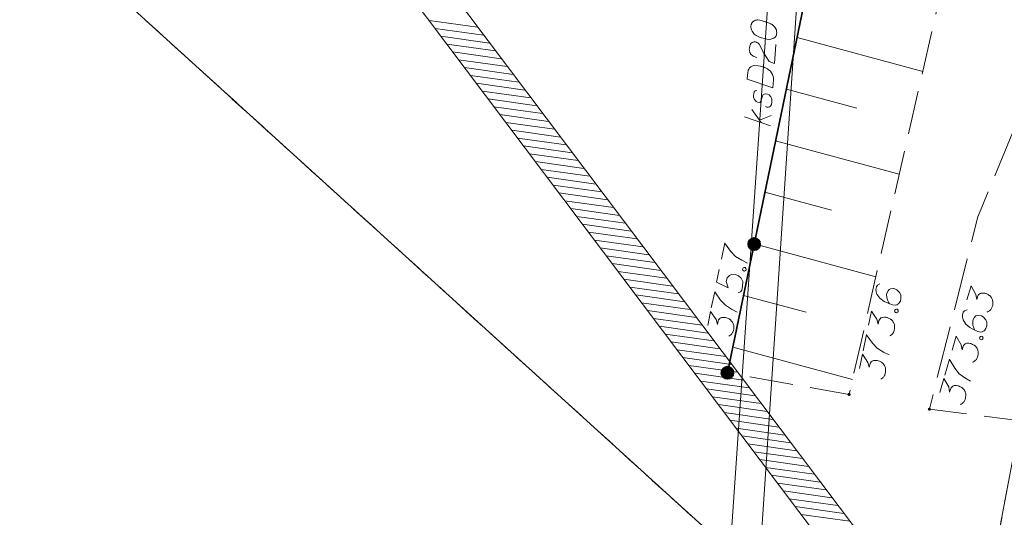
# Model space of a CAD drawing. Header units: metres. Extents: x 5555129 to 5555568, y 5636170 to 5636517.
# Tile 10 of 162: x 5555154 to 5555182, y 5636243 to 5636257. Entities that reach past the tile are written whole.
import ezdxf

# ---------------------------------------------------------------- set-up
doc = ezdxf.new("R2010")
doc.units = ezdxf.units.M
doc.header["$MEASUREMENT"] = 0
for name, pattern in [('L_0_05', [1.75, 1.25, -0.5]), ('L_0_06', [2, 1.5, -0.5]), ('PRZER1-1', [2, 1, -1])]:
    doc.linetypes.add(name, pattern=pattern)
for name, color, linetype, lineweight in [('#digitalizacja', 7, 'Continuous', 18), ('#skartowane', 7, 'Continuous', 18), ('#zakres', 7, 'Continuous', 18)]:
    doc.layers.add(name, color=color, linetype=linetype, lineweight=lineweight)
doc.layers.add('GESDZI', color=7, linetype='Continuous', lineweight=18, true_color=0x0a0909)
doc.layers.add('GESUZY', color=7, linetype='PRZER1-1', lineweight=18, true_color=0x008000)

# ---------------------------------------------------------------- blocks, each defined once
blk = doc.blocks.new('*U1604')
at = {"layer": '#digitalizacja', "color": 36, "linetype": 'ByBlock', "lineweight": 18, "true_color": 0x803300}
for p, q in [((5555174.914, 5636254.145), (5555174.644, 5636254.519)), ((5555175.174, 5636254.056), (5555174.44, 5636254.308)), ((5555174.86, 5636254.22), (5555175.194, 5636254.351))]:
    blk.add_line(p, q, dxfattribs=at)

msp = doc.modelspace()

# ---------------------------------------------------------------- hatches: boundary and pattern name
at = {"layer": '#skartowane', "linetype": 'Continuous', "lineweight": 35}
h = msp.add_hatch(color=7, dxfattribs=at)
edge = h.paths.add_edge_path()
edge.add_arc((5555174.713, 5636250.682), 0.175, 0, 360)
h = msp.add_hatch(color=7, dxfattribs=at)
edge = h.paths.add_edge_path()
edge.add_arc((5555173.95, 5636247.01), 0.175, 0, 360)
at = {"layer": '#skartowane', "linetype": 'Continuous', "lineweight": 18}
h = msp.add_hatch(color=7, dxfattribs=at)
edge = h.paths.add_edge_path()
edge.add_arc((5555173.95, 5636247.01), 0.045, 0, 360)
h = msp.add_hatch(color=7, dxfattribs=at)
edge = h.paths.add_edge_path()
edge.add_arc((5555177.42, 5636246.39), 0.045, 0, 360)
h = msp.add_hatch(color=7, dxfattribs=at)
edge = h.paths.add_edge_path()
edge.add_arc((5555179.71, 5636245.97), 0.045, 0, 360)

# ---------------------------------------------------------------- linework, layer by layer
at = {"layer": '#digitalizacja', "color": 36, "linetype": 'Continuous', "lineweight": 18, "true_color": 0x803300}
msp.add_line((5555176.621, 5636268.039), (5555174.751, 5636239.785), dxfattribs=at)
at = {"layer": '#digitalizacja', "color": 36, "linetype": 'Continuous', "lineweight": 18, "true_color": 0x803300, "flags": 128}
for points in [[(5555175.804, 5636267.776), (5555173.892, 5636240.013), (5555173.695, 5636232.482)], [(5555174.619, 5636256.912), (5555174.618, 5636256.9), (5555174.622, 5636256.864), (5555174.626, 5636256.84), (5555174.631, 5636256.822), (5555174.64, 5636256.792), (5555174.656, 5636256.755), (5555174.671, 5636256.725), (5555174.693, 5636256.694), (5555174.715, 5636256.674), (5555174.743, 5636256.655), (5555174.772, 5636256.635), (5555174.806, 5636256.615), (5555174.829, 5636256.601), (5555174.863, 5636256.587), (5555174.921, 5636256.566), (5555175.008, 5636256.542), (5555175.078, 5636256.525), (5555175.143, 5636256.521), (5555175.19, 5636256.523), (5555175.245, 5636256.543), (5555175.276, 5636256.559), (5555175.313, 5636256.586), (5555175.339, 5636256.62), (5555175.346, 5636256.637), (5555175.354, 5636256.672), (5555175.356, 5636256.701), (5555175.354, 5636256.749), (5555175.345, 5636256.791), (5555175.329, 5636256.822), (5555175.302, 5636256.865), (5555175.286, 5636256.884), (5555175.264, 5636256.909), (5555175.242, 5636256.928), (5555175.225, 5636256.941), (5555175.196, 5636256.955), (5555175.185, 5636256.962), (5555175.156, 5636256.975), (5555175.122, 5636256.99), (5555175.087, 5636257.004), (5555175.064, 5636257.011), (5555175.047, 5636257.019), (5555175.024, 5636257.026), (5555174.971, 5636257.041), (5555174.942, 5636257.049), (5555174.913, 5636257.057), (5555174.872, 5636257.066), (5555174.82, 5636257.076), (5555174.802, 5636257.077), (5555174.778, 5636257.073), (5555174.754, 5636257.068), (5555174.718, 5636257.053), (5555174.693, 5636257.037), (5555174.674, 5636257.021), (5555174.655, 5636256.998), (5555174.641, 5636256.975), (5555174.634, 5636256.958), (5555174.627, 5636256.941), (5555174.619, 5636256.912)], [(5555174.793, 5636256.006), (5555174.684, 5636256.043), (5555174.616, 5636256.095), (5555174.59, 5636256.15), (5555174.576, 5636256.204), (5555174.573, 5636256.246), (5555174.575, 5636256.276), (5555174.585, 5636256.328), (5555174.599, 5636256.363), (5555174.606, 5636256.38), (5555174.626, 5636256.414), (5555174.651, 5636256.43), (5555174.675, 5636256.44), (5555174.693, 5636256.445), (5555174.717, 5636256.449), (5555174.747, 5636256.447), (5555174.776, 5636256.439), (5555174.793, 5636256.432), (5555174.816, 5636256.419), (5555174.838, 5636256.4), (5555174.855, 5636256.381), (5555174.985, 5636256.129), (5555175.14, 5636255.887), (5555175.297, 5636255.835), (5555175.334, 5636256.371)], [(5555174.514, 5636255.386), (5555174.528, 5636255.586), (5555174.537, 5636255.627), (5555174.544, 5636255.644), (5555174.557, 5636255.673), (5555174.57, 5636255.69), (5555174.583, 5636255.707), (5555174.615, 5636255.734), (5555174.64, 5636255.75), (5555174.701, 5636255.776), (5555174.83, 5636255.767), (5555174.889, 5636255.757), (5555174.918, 5636255.749), (5555174.947, 5636255.741), (5555174.976, 5636255.733), (5555175.005, 5636255.719), (5555175.039, 5636255.705), (5555175.09, 5636255.678), (5555175.113, 5636255.664), (5555175.175, 5636255.613), (5555175.207, 5636255.569), (5555175.234, 5636255.52), (5555175.253, 5636255.465), (5555175.262, 5636255.417), (5555175.264, 5636255.364), (5555175.248, 5636255.134), (5555174.514, 5636255.386)], [(5555174.788, 5636255.065), (5555174.745, 5636255.05), (5555174.713, 5636255.011), (5555174.699, 5636254.977), (5555174.689, 5636254.924), (5555174.692, 5636254.877), (5555174.722, 5636254.803), (5555174.766, 5636254.753), (5555174.806, 5636254.733), (5555174.853, 5636254.723), (5555174.883, 5636254.733), (5555174.903, 5636254.756), (5555174.909, 5636254.767), (5555174.924, 5636254.801), (5555174.932, 5636254.842), (5555174.948, 5636254.9), (5555174.962, 5636254.935), (5555175, 5636254.962), (5555175.042, 5636254.971), (5555175.094, 5636254.961), (5555175.14, 5636254.935), (5555175.19, 5636254.884), (5555175.21, 5636254.841), (5555175.219, 5636254.793), (5555175.221, 5636254.734), (5555175.21, 5636254.663), (5555175.183, 5636254.618), (5555175.152, 5636254.596), (5555175.11, 5636254.587), (5555175.069, 5636254.59), (5555175.035, 5636254.61)]]:
    msp.add_lwpolyline(points, dxfattribs=at)
at = {"layer": '#skartowane', "color": 7, "linetype": 'Continuous', "lineweight": 35}
msp.add_line((5555173.95, 5636247.01), (5555177.89, 5636265.98), dxfattribs=at)
at = {"layer": '#skartowane', "color": 7, "linetype": 'L_0_06', "lineweight": 18, "flags": 128}
msp.add_lwpolyline([(5555319.91, 5636279.38), (5555323.03, 5636275.28), (5555329.28, 5636268.46), (5555334.03, 5636263.4), (5555345.03, 5636252.49), (5555346.54, 5636251.45), (5555345.73, 5636247.93), (5555332.42, 5636261.49), (5555327.2, 5636266.8), (5555317.86, 5636277.41), (5555315.42, 5636280.01), (5555313.35, 5636281.16), (5555310.91, 5636281.48), (5555308.55, 5636280.93), (5555307.33, 5636278.49), (5555300.21, 5636263.98), (5555298.84, 5636260.31), (5555299.74, 5636259.03), (5555298.26, 5636255.27), (5555297.04, 5636255.1), (5555292.88, 5636247), (5555292.08, 5636246.05), (5555288.59, 5636239.37), (5555285.9, 5636234.86), (5555282.53, 5636231.41), (5555279.83, 5636229.99), (5555275.41, 5636228.95), (5555271.53, 5636229.31), (5555268.13, 5636230.4), (5555264.62, 5636232.17), (5555253.07, 5636239.68), (5555243.27, 5636245.93), (5555229.11, 5636254.41), (5555220.5, 5636258.77), (5555213.45, 5636261.65), (5555208.14, 5636263.06), (5555202.51, 5636263.31), (5555198.72, 5636262.51), (5555193.02, 5636260.05), (5555189.79, 5636257.33), (5555186.81, 5636252.47), (5555184.72, 5636245.33), (5555179.71, 5636245.97), (5555181.09, 5636251.46), (5555182.84, 5636255.67), (5555185.21, 5636259.68), (5555188.88, 5636264.05), (5555188.73, 5636266.82), (5555186.51, 5636270.36), (5555177.24, 5636279.14), (5555172.12, 5636284.35), (5555168.67, 5636288.73), (5555165.68, 5636293.64), (5555163.11, 5636298.61), (5555159.69, 5636305.28), (5555154.96, 5636314.88), (5555157.25, 5636316.15), (5555161.87, 5636306.69), (5555165.41, 5636299.79), (5555167.81, 5636295.12), (5555170.82, 5636290.32), (5555174.09, 5636286.04), (5555178.95, 5636281.15), (5555193.27, 5636269.09), (5555198.74, 5636266.34), (5555202.91, 5636266.53), (5555208.67, 5636266.05), (5555214.33, 5636264.32), (5555221.74, 5636261.36), (5555230.37, 5636257.02), (5555244.89, 5636248.46), (5555254.7, 5636242.22), (5555266.71, 5636234.85), (5555271.59, 5636232.9), (5555275.32, 5636232.51), (5555278.58, 5636233.38), (5555282.52, 5636236.11), (5555285.35, 5636239.7), (5555289.44, 5636247.37), (5555294.78, 5636258.52), (5555297.61, 5636265.12), (5555304.52, 5636279.57), (5555309.3, 5636287.58), (5555310.96, 5636291.13)], dxfattribs=at)
at = {"layer": '#skartowane', "color": 7, "linetype": 'L_0_05', "lineweight": 18, "flags": 128}
msp.add_lwpolyline([(5555167.79, 5636279.51), (5555177.44, 5636270.81), (5555179.97, 5636266.78), (5555180.92, 5636261.75), (5555177.42, 5636246.39), (5555173.95, 5636247.01), (5555177.89, 5636265.98), (5555176.4, 5636269.89), (5555167.79, 5636279.51)], close=True, dxfattribs=at)
at = {"layer": '#skartowane', "color": 7, "linetype": 'Continuous', "lineweight": 18, "flags": 128}
for points in [[(5555175.936, 5636256.573), (5555179.52, 5636255.604)], [(5555175.631, 5636255.102), (5555177.645, 5636254.557)], [(5555175.325, 5636253.631), (5555178.853, 5636252.677)], [(5555175.02, 5636252.159), (5555176.92, 5636251.645)], [(5555173.779, 5636250.253), (5555173.875, 5636250.716), (5555173.898, 5636250.681), (5555174.042, 5636250.476), (5555174.18, 5636250.327), (5555174.357, 5636250.218), (5555174.521, 5636250.136)], [(5555174.714, 5636250.688), (5555178.185, 5636249.749)], [(5555173.718, 5636249.959), (5555173.642, 5636249.594), (5555173.97, 5636249.43), (5555173.918, 5636249.616), (5555173.939, 5636249.714), (5555174.007, 5636249.784), (5555174.075, 5636249.818), (5555174.176, 5636249.809), (5555174.27, 5636249.772), (5555174.342, 5636249.709), (5555174.389, 5636249.615), (5555174.383, 5636249.471), (5555174.361, 5636249.367), (5555174.327, 5636249.32), (5555174.254, 5636249.287)], [(5555174.382, 5636249.96), (5555174.388, 5636249.989), (5555174.403, 5636250.004), (5555174.429, 5636250.016), (5555174.458, 5636250.01), (5555174.478, 5636249.988), (5555174.486, 5636249.968), (5555174.48, 5636249.939), (5555174.465, 5636249.924), (5555174.438, 5636249.912), (5555174.409, 5636249.918), (5555174.39, 5636249.94), (5555174.382, 5636249.96)], [(5555178.301, 5636249.544), (5555178.228, 5636249.511), (5555178.2, 5636249.462), (5555178.183, 5636249.381), (5555178.194, 5636249.319), (5555178.199, 5636249.281), (5555178.21, 5636249.249), (5555178.295, 5636249.135), (5555178.421, 5636249.042), (5555178.492, 5636249.01), (5555178.655, 5636248.952), (5555178.742, 5636248.934), (5555178.781, 5636248.95), (5555178.837, 5636248.986), (5555178.852, 5636249.001), (5555178.882, 5636249.055), (5555178.897, 5636249.131), (5555178.898, 5636249.191), (5555178.895, 5636249.234), (5555178.86, 5636249.301), (5555178.78, 5636249.378), (5555178.726, 5636249.407), (5555178.679, 5636249.417), (5555178.598, 5636249.404), (5555178.564, 5636249.387), (5555178.533, 5636249.351), (5555178.501, 5636249.285), (5555178.49, 5636249.233), (5555178.495, 5636249.166), (5555178.503, 5636249.122), (5555178.535, 5636249.043), (5555178.557, 5636249.002), (5555178.571, 5636248.981)], [(5555180.782, 5636249.091), (5555180.898, 5636249.488), (5555181.036, 5636249.244), (5555181.062, 5636249.101), (5555181.092, 5636249.203), (5555181.104, 5636249.225), (5555181.113, 5636249.234), (5555181.122, 5636249.244), (5555181.131, 5636249.254), (5555181.155, 5636249.271), (5555181.175, 5636249.278), (5555181.195, 5636249.284), (5555181.214, 5636249.285), (5555181.257, 5636249.284), (5555181.293, 5636249.28), (5555181.31, 5636249.275), (5555181.332, 5636249.268), (5555181.365, 5636249.253), (5555181.386, 5636249.241), (5555181.407, 5636249.228), (5555181.422, 5636249.218), (5555181.432, 5636249.209), (5555181.441, 5636249.2), (5555181.451, 5636249.191), (5555181.465, 5636249.174), (5555181.482, 5636249.151), (5555181.494, 5636249.129), (5555181.502, 5636249.114), (5555181.509, 5636249.094), (5555181.515, 5636249.073), (5555181.52, 5636249.047), (5555181.522, 5636249.034), (5555181.522, 5636248.991), (5555181.518, 5636248.956), (5555181.517, 5636248.931), (5555181.505, 5636248.892), (5555181.486, 5636248.848), (5555181.475, 5636248.833), (5555181.465, 5636248.817), (5555181.454, 5636248.802), (5555181.438, 5636248.788), (5555181.422, 5636248.775), (5555181.391, 5636248.753), (5555181.363, 5636248.743)], [(5555173.49, 5636248.86), (5555173.586, 5636249.323), (5555173.609, 5636249.288), (5555173.754, 5636249.083), (5555173.891, 5636248.934), (5555174.068, 5636248.825), (5555174.232, 5636248.742)], [(5555174.408, 5636249.217), (5555176.195, 5636248.734)], [(5555178.72, 5636248.769), (5555178.726, 5636248.798), (5555178.741, 5636248.813), (5555178.768, 5636248.826), (5555178.797, 5636248.82), (5555178.816, 5636248.798), (5555178.824, 5636248.778), (5555178.818, 5636248.749), (5555178.803, 5636248.734), (5555178.776, 5636248.721), (5555178.747, 5636248.727), (5555178.728, 5636248.75), (5555178.72, 5636248.769)], [(5555180.785, 5636248.807), (5555180.709, 5636248.78), (5555180.677, 5636248.734), (5555180.654, 5636248.655), (5555180.66, 5636248.592), (5555180.662, 5636248.554), (5555180.67, 5636248.521), (5555180.746, 5636248.4), (5555180.864, 5636248.298), (5555180.932, 5636248.26), (5555181.09, 5636248.189), (5555181.175, 5636248.164), (5555181.216, 5636248.177), (5555181.274, 5636248.209), (5555181.291, 5636248.222), (5555181.324, 5636248.274), (5555181.346, 5636248.348), (5555181.351, 5636248.408), (5555181.351, 5636248.451), (5555181.323, 5636248.521), (5555181.249, 5636248.604), (5555181.197, 5636248.637), (5555181.151, 5636248.651), (5555181.069, 5636248.644), (5555181.035, 5636248.63), (5555181, 5636248.597), (5555180.963, 5636248.534), (5555180.948, 5636248.483), (5555180.947, 5636248.415), (5555180.953, 5636248.371), (5555180.978, 5636248.289), (5555180.996, 5636248.247), (5555181.008, 5636248.225)], [(5555173.386, 5636248.357), (5555173.47, 5636248.762), (5555173.627, 5636248.53), (5555173.664, 5636248.39), (5555173.686, 5636248.494), (5555173.696, 5636248.516), (5555173.705, 5636248.526), (5555173.713, 5636248.536), (5555173.721, 5636248.547), (5555173.743, 5636248.566), (5555173.763, 5636248.574), (5555173.782, 5636248.582), (5555173.801, 5636248.585), (5555173.844, 5636248.588), (5555173.88, 5636248.586), (5555173.897, 5636248.583), (5555173.92, 5636248.578), (5555173.954, 5636248.565), (5555173.976, 5636248.554), (5555173.998, 5636248.544), (5555174.014, 5636248.534), (5555174.024, 5636248.526), (5555174.034, 5636248.518), (5555174.045, 5636248.51), (5555174.06, 5636248.495), (5555174.079, 5636248.473), (5555174.093, 5636248.452), (5555174.102, 5636248.438), (5555174.11, 5636248.418), (5555174.118, 5636248.398), (5555174.125, 5636248.373), (5555174.128, 5636248.36), (5555174.132, 5636248.317), (5555174.13, 5636248.281), (5555174.131, 5636248.257), (5555174.123, 5636248.216), (5555174.107, 5636248.171), (5555174.098, 5636248.155), (5555174.089, 5636248.139), (5555174.079, 5636248.123), (5555174.064, 5636248.108), (5555174.049, 5636248.093), (5555174.02, 5636248.069), (5555173.993, 5636248.056)], [(5555177.972, 5636248.363), (5555178.056, 5636248.768), (5555178.213, 5636248.537), (5555178.251, 5636248.396), (5555178.272, 5636248.5), (5555178.283, 5636248.522), (5555178.291, 5636248.533), (5555178.299, 5636248.543), (5555178.307, 5636248.553), (5555178.329, 5636248.573), (5555178.349, 5636248.581), (5555178.369, 5636248.589), (5555178.387, 5636248.591), (5555178.43, 5636248.594), (5555178.466, 5636248.593), (5555178.484, 5636248.589), (5555178.507, 5636248.584), (5555178.54, 5636248.571), (5555178.562, 5636248.561), (5555178.584, 5636248.55), (5555178.6, 5636248.541), (5555178.611, 5636248.533), (5555178.621, 5636248.525), (5555178.631, 5636248.516), (5555178.646, 5636248.501), (5555178.666, 5636248.479), (5555178.679, 5636248.458), (5555178.689, 5636248.444), (5555178.697, 5636248.424), (5555178.705, 5636248.405), (5555178.711, 5636248.379), (5555178.715, 5636248.366), (5555178.718, 5636248.323), (5555178.717, 5636248.288), (5555178.718, 5636248.263), (5555178.709, 5636248.223), (5555178.694, 5636248.178), (5555178.684, 5636248.162), (5555178.675, 5636248.145), (5555178.666, 5636248.129), (5555178.65, 5636248.114), (5555178.635, 5636248.099), (5555178.606, 5636248.075), (5555178.579, 5636248.063)], [(5555177.821, 5636247.635), (5555177.917, 5636248.098), (5555177.94, 5636248.063), (5555178.085, 5636247.858), (5555178.223, 5636247.709), (5555178.399, 5636247.6), (5555178.563, 5636247.517)], [(5555180.362, 5636247.657), (5555180.478, 5636248.054), (5555180.616, 5636247.811), (5555180.642, 5636247.668), (5555180.672, 5636247.77), (5555180.684, 5636247.791), (5555180.693, 5636247.8), (5555180.702, 5636247.81), (5555180.711, 5636247.82), (5555180.735, 5636247.837), (5555180.755, 5636247.844), (5555180.776, 5636247.85), (5555180.794, 5636247.851), (5555180.837, 5636247.851), (5555180.873, 5636247.846), (5555180.89, 5636247.841), (5555180.913, 5636247.835), (5555180.945, 5636247.819), (5555180.966, 5636247.807), (5555180.987, 5636247.794), (5555181.002, 5636247.784), (5555181.012, 5636247.775), (5555181.022, 5636247.766), (5555181.031, 5636247.757), (5555181.045, 5636247.741), (5555181.063, 5636247.717), (5555181.075, 5636247.695), (5555181.083, 5636247.68), (5555181.089, 5636247.66), (5555181.095, 5636247.64), (5555181.1, 5636247.614), (5555181.103, 5636247.601), (5555181.102, 5636247.558), (5555181.098, 5636247.522), (5555181.097, 5636247.498), (5555181.085, 5636247.458), (5555181.066, 5636247.414), (5555181.056, 5636247.399), (5555181.045, 5636247.384), (5555181.034, 5636247.368), (5555181.018, 5636247.355), (5555181.002, 5636247.341), (5555180.971, 5636247.319), (5555180.943, 5636247.309)], [(5555181.14, 5636248.002), (5555181.148, 5636248.03), (5555181.165, 5636248.044), (5555181.192, 5636248.054), (5555181.221, 5636248.046), (5555181.238, 5636248.022), (5555181.245, 5636248.002), (5555181.236, 5636247.974), (5555181.22, 5636247.96), (5555181.192, 5636247.95), (5555181.164, 5636247.958), (5555181.146, 5636247.982), (5555181.14, 5636248.002)], [(5555174.146, 5636247.734), (5555177.518, 5636246.822)], [(5555177.717, 5636247.132), (5555177.801, 5636247.537), (5555177.958, 5636247.305), (5555177.995, 5636247.165), (5555178.017, 5636247.269), (5555178.027, 5636247.291), (5555178.036, 5636247.301), (5555178.044, 5636247.311), (5555178.052, 5636247.322), (5555178.074, 5636247.341), (5555178.094, 5636247.349), (5555178.114, 5636247.357), (5555178.132, 5636247.359), (5555178.175, 5636247.363), (5555178.211, 5636247.361), (5555178.228, 5636247.358), (5555178.251, 5636247.353), (5555178.285, 5636247.34), (5555178.307, 5636247.329), (5555178.329, 5636247.319), (5555178.345, 5636247.309), (5555178.355, 5636247.301), (5555178.366, 5636247.293), (5555178.376, 5636247.285), (5555178.391, 5636247.27), (5555178.41, 5636247.247), (5555178.424, 5636247.227), (5555178.433, 5636247.213), (5555178.441, 5636247.193), (5555178.449, 5636247.173), (5555178.456, 5636247.148), (5555178.459, 5636247.135), (5555178.463, 5636247.092), (5555178.461, 5636247.056), (5555178.462, 5636247.032), (5555178.454, 5636246.991), (5555178.438, 5636246.946), (5555178.429, 5636246.93), (5555178.42, 5636246.914), (5555178.41, 5636246.898), (5555178.395, 5636246.883), (5555178.38, 5636246.868), (5555178.351, 5636246.844), (5555178.324, 5636246.831)], [(5555180.153, 5636246.943), (5555180.286, 5636247.397), (5555180.306, 5636247.36), (5555180.434, 5636247.144), (5555180.559, 5636246.984), (5555180.726, 5636246.862), (5555180.883, 5636246.767)], [(5555180.009, 5636246.45), (5555180.125, 5636246.847), (5555180.263, 5636246.604), (5555180.289, 5636246.461), (5555180.319, 5636246.563), (5555180.331, 5636246.584), (5555180.34, 5636246.593), (5555180.349, 5636246.603), (5555180.358, 5636246.613), (5555180.382, 5636246.63), (5555180.402, 5636246.637), (5555180.422, 5636246.643), (5555180.441, 5636246.644), (5555180.484, 5636246.644), (5555180.52, 5636246.639), (5555180.537, 5636246.634), (5555180.559, 5636246.628), (5555180.592, 5636246.612), (5555180.613, 5636246.6), (5555180.634, 5636246.587), (5555180.649, 5636246.577), (5555180.659, 5636246.568), (5555180.668, 5636246.559), (5555180.678, 5636246.55), (5555180.692, 5636246.533), (5555180.709, 5636246.51), (5555180.721, 5636246.488), (5555180.729, 5636246.473), (5555180.736, 5636246.453), (5555180.742, 5636246.433), (5555180.747, 5636246.407), (5555180.749, 5636246.394), (5555180.749, 5636246.351), (5555180.745, 5636246.315), (5555180.744, 5636246.291), (5555180.732, 5636246.251), (5555180.713, 5636246.207), (5555180.702, 5636246.192), (5555180.692, 5636246.177), (5555180.681, 5636246.161), (5555180.665, 5636246.148), (5555180.649, 5636246.134), (5555180.618, 5636246.112), (5555180.59, 5636246.102)]]:
    msp.add_lwpolyline(points, dxfattribs=at)
at = {"layer": '#skartowane', "color": 7, "linetype": 'Continuous', "lineweight": 35}
for centre in [(5555174.713, 5636250.682), (5555173.95, 5636247.01)]:
    msp.add_circle(centre, 0.175, dxfattribs=at)
at = {"layer": '#zakres', "color": 134, "linetype": 'Continuous', "lineweight": 18}
for p, q in [((5555165.439, 5636257.06), (5555166.825, 5636256.865)), ((5555165.608, 5636256.836), (5555166.994, 5636256.641)), ((5555165.776, 5636256.613), (5555167.162, 5636256.417)), ((5555165.944, 5636256.389), (5555167.331, 5636256.194)), ((5555166.113, 5636256.165), (5555167.499, 5636255.97)), ((5555166.281, 5636255.942), (5555167.668, 5636255.746)), ((5555166.45, 5636255.718), (5555167.836, 5636255.523)), ((5555166.618, 5636255.494), (5555168.004, 5636255.299)), ((5555166.787, 5636255.271), (5555168.173, 5636255.075)), ((5555166.955, 5636255.047), (5555168.341, 5636254.852)), ((5555167.123, 5636254.823), (5555168.51, 5636254.628)), ((5555167.292, 5636254.6), (5555168.678, 5636254.404)), ((5555167.46, 5636254.376), (5555168.847, 5636254.181)), ((5555167.629, 5636254.152), (5555169.015, 5636253.957)), ((5555167.797, 5636253.929), (5555169.184, 5636253.733)), ((5555167.966, 5636253.705), (5555169.352, 5636253.51)), ((5555168.134, 5636253.481), (5555169.52, 5636253.286)), ((5555168.303, 5636253.258), (5555169.689, 5636253.062)), ((5555168.471, 5636253.034), (5555169.857, 5636252.839)), ((5555168.639, 5636252.81), (5555170.026, 5636252.615)), ((5555168.808, 5636252.587), (5555170.194, 5636252.391)), ((5555168.976, 5636252.363), (5555170.363, 5636252.168)), ((5555169.145, 5636252.139), (5555170.531, 5636251.944)), ((5555169.313, 5636251.916), (5555170.699, 5636251.72)), ((5555169.482, 5636251.692), (5555170.868, 5636251.497)), ((5555169.65, 5636251.468), (5555171.036, 5636251.273)), ((5555169.819, 5636251.245), (5555171.205, 5636251.049)), ((5555169.987, 5636251.021), (5555171.373, 5636250.826)), ((5555170.155, 5636250.797), (5555171.542, 5636250.602)), ((5555170.324, 5636250.574), (5555171.71, 5636250.378)), ((5555170.492, 5636250.35), (5555171.879, 5636250.155)), ((5555170.661, 5636250.126), (5555172.047, 5636249.931)), ((5555170.829, 5636249.903), (5555172.215, 5636249.707)), ((5555170.998, 5636249.679), (5555172.384, 5636249.484)), ((5555171.166, 5636249.455), (5555172.552, 5636249.26)), ((5555171.334, 5636249.232), (5555172.721, 5636249.036)), ((5555171.503, 5636249.008), (5555172.889, 5636248.813)), ((5555171.671, 5636248.784), (5555173.058, 5636248.589)), ((5555171.84, 5636248.561), (5555173.226, 5636248.365)), ((5555172.008, 5636248.337), (5555173.395, 5636248.142)), ((5555172.177, 5636248.113), (5555173.563, 5636247.918)), ((5555172.345, 5636247.89), (5555173.731, 5636247.694)), ((5555172.514, 5636247.666), (5555173.9, 5636247.471)), ((5555172.682, 5636247.442), (5555174.068, 5636247.247)), ((5555172.85, 5636247.219), (5555174.237, 5636247.023)), ((5555173.019, 5636246.995), (5555174.405, 5636246.8)), ((5555173.187, 5636246.771), (5555174.574, 5636246.576)), ((5555173.356, 5636246.548), (5555174.742, 5636246.352)), ((5555173.524, 5636246.324), (5555174.91, 5636246.129)), ((5555173.693, 5636246.1), (5555175.079, 5636245.905)), ((5555173.861, 5636245.877), (5555175.247, 5636245.681)), ((5555174.029, 5636245.653), (5555175.416, 5636245.458)), ((5555174.198, 5636245.429), (5555175.584, 5636245.234)), ((5555174.366, 5636245.206), (5555175.753, 5636245.01)), ((5555174.535, 5636244.982), (5555175.921, 5636244.787)), ((5555174.703, 5636244.758), (5555176.09, 5636244.563)), ((5555174.872, 5636244.535), (5555176.258, 5636244.339)), ((5555175.04, 5636244.311), (5555176.426, 5636244.116)), ((5555175.209, 5636244.087), (5555176.595, 5636243.892)), ((5555175.377, 5636243.864), (5555176.763, 5636243.668)), ((5555175.545, 5636243.64), (5555176.932, 5636243.445)), ((5555175.714, 5636243.416), (5555177.1, 5636243.221)), ((5555175.882, 5636243.193), (5555177.269, 5636242.997)), ((5555176.051, 5636242.969), (5555177.437, 5636242.774))]:
    msp.add_line(p, q, dxfattribs=at)
at = {"layer": '#zakres', "color": 134, "linetype": 'Continuous', "lineweight": 18, "flags": 128}
for points in [[(5555130.401, 5636305.24), (5555177.685, 5636242.453), (5555199.812, 5636237.991), (5555232.893, 5636217.349)], [(5555129.603, 5636304.639), (5555177.115, 5636241.547), (5555199.436, 5636237.047), (5555232.364, 5636216.501)]]:
    msp.add_lwpolyline(points, dxfattribs=at)
at = {"layer": 'GESDZI', "color": 96, "linetype": 'Continuous', "lineweight": 18, "flags": 128}
for points in [[(5555132.537, 5636279.6), (5555180.879, 5636235.703), (5555181.37, 5636197.215)], [(5555175.305, 5636278.922), (5555190.254, 5636262.036), (5555184.375, 5636256.62), (5555180.847, 5636237.963), (5555180.879, 5636235.703), (5555132.537, 5636279.6)], [(5555181.37, 5636197.215), (5555180.879, 5636235.703), (5555180.847, 5636237.963), (5555184.375, 5636256.62), (5555190.254, 5636262.036), (5555194.751, 5636266.179), (5555198.92, 5636266.95), (5555202.73, 5636267.2), (5555208.46, 5636266.82), (5555210.74, 5636267.97), (5555216.06, 5636266.31), (5555255.64, 5636244), (5555265.022, 5636237.714), (5555269.493, 5636235.495), (5555274.997, 5636234.98), (5555279.944, 5636236.523)]]:
    msp.add_lwpolyline(points, dxfattribs=at)
at = {"layer": 'GESUZY', "color": 96, "linetype": 'PRZER1-1', "lineweight": 18, "ltscale": 0.5, "true_color": 0x008000}
for points in [[(5555132.537, 5636279.6), (5555136.867, 5636275.669), (5555166.615, 5636248.656), (5555180.879, 5636235.703), (5555181.144, 5636214.939)], [(5555180.593, 5636272.949), (5555190.254, 5636262.036), (5555184.375, 5636256.62), (5555180.847, 5636237.963), (5555180.879, 5636235.703), (5555166.615, 5636248.656), (5555136.867, 5636275.669), (5555132.537, 5636279.6)], [(5555279.944, 5636236.523), (5555274.997, 5636234.98), (5555269.493, 5636235.495), (5555265.022, 5636237.714), (5555255.64, 5636244), (5555216.06, 5636266.31), (5555210.74, 5636267.97), (5555208.46, 5636266.82), (5555202.73, 5636267.2), (5555198.92, 5636266.95), (5555194.751, 5636266.179), (5555190.254, 5636262.036), (5555184.375, 5636256.62), (5555180.847, 5636237.963), (5555180.879, 5636235.703), (5555181.144, 5636214.939), (5555181.37, 5636197.215)]]:
    msp.add_lwpolyline(points, dxfattribs=at)

# ---------------------------------------------------------------- block references
at = {"layer": '#digitalizacja', "color": 36, "linetype": 'Continuous', "lineweight": 18, "true_color": 0x803300}
msp.add_blockref('*U1604', (0, 0), dxfattribs=at)

doc.saveas('drawing.dxf')
